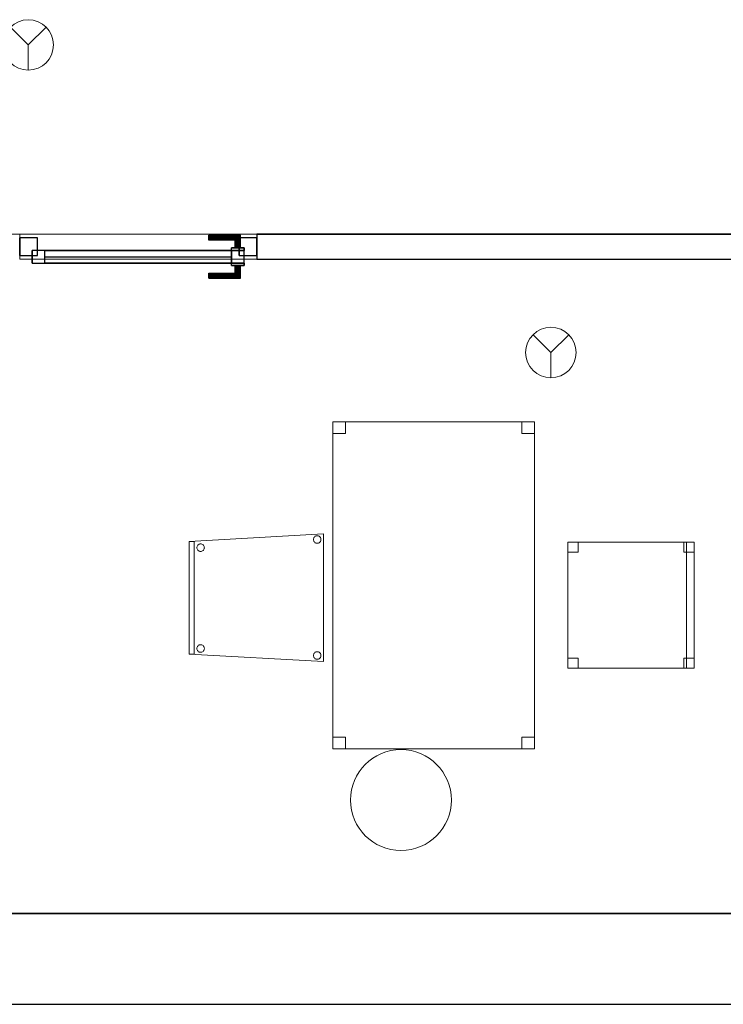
# Model space of a CAD drawing. Header units: metres. Extents: x 391.1 to 430.4, y 12.7 to 28.4.
# Tile 154 of 168: x 414.6 to 417.4, y 12.8 to 16.7. Entities that reach past the tile are written whole.
import ezdxf

# ---------------------------------------------------------------- set-up
doc = ezdxf.new("R2010")
doc.units = ezdxf.units.M
doc.layers.add('01_CARPINTERIA', color=5, linetype='Continuous', lineweight=25, true_color=0x0000ff)
doc.layers.add('01_SUELOS', color=7, linetype='Continuous', lineweight=25, true_color=0x007f00)
for name, color, linetype, lineweight in [('02_MOBILIARIO', 7, 'Continuous', 18), ('A-COLS-____-MCUT', 7, 'Continuous', 18), ('A-COLS-____-OTLN', 7, 'Continuous', 18), ('A-DETL-____-MBND', 7, 'Continuous', 18), ('A-DETL-GENF-OTLN', 7, 'Continuous', 18), ('A-GENM-____-OTLN', 7, 'Continuous', 18), ('A-WALL-____-MCUT', 7, 'Continuous', 25), ('A-WALL-____-OTLN', 7, 'Continuous', 25)]:
    doc.layers.add(name, color=color, linetype=linetype, lineweight=lineweight)

# ---------------------------------------------------------------- blocks, each defined once
blk = doc.blocks.new('Forma directa - LONDR55-XX_ZZ-ARQ-CAA-M3D-Londres55-155354-02_PCI_P0')
at = {"layer": '01_CARPINTERIA', "color": 161, "true_color": 0xaaaaff}
for p, q in [((0.0663, 0.1587), (0.065, 0.16)), ((0.065, 0.16), (0.065, 0.11)), ((0.065, 0.16), (0.0663, 0.1587)), ((0.19, 0.16), (0.065, 0.16)), ((0.07, 0.155), (0.0663, 0.1587)), ((0.0663, 0.1587), (0.0663, 0.11)), ((0.0663, 0.1587), (0.0663, 0.11)), ((0.0663, 0.1587), (0.07, 0.155)), ((0.19, 0.1587), (0.0663, 0.1587)), ((0.19, 0.1587), (0.0663, 0.1587)), ((0.19, 0.1587), (0.19, 0.16)), ((0.19, 0.16), (0.19, 0.1587)), ((0.19, 0.155), (0.19, 0.1587)), ((0.19, 0.1587), (0.19, 0.155)), ((0.075, 0.15), (0.07, 0.155)), ((0.07, 0.155), (0.07, 0.11)), ((0.07, 0.155), (0.07, 0.11)), ((0.07, 0.155), (0.075, 0.15)), ((0.19, 0.155), (0.07, 0.155)), ((0.19, 0.155), (0.07, 0.155)), ((0.075, 0.11), (0.075, 0.15)), ((0.075, 0.15), (0.075, 0.11)), ((0.075, 0.15), (0.08, 0.145)), ((0.08, 0.145), (0.075, 0.15)), ((0.075, 0.15), (0.19, 0.15)), ((0.19, 0.15), (0.075, 0.15)), ((0.08, 0.145), (0.08, 0.11)), ((0.08, 0.145), (0.0837, 0.1413)), ((0.0837, 0.1413), (0.08, 0.145)), ((0.08, 0.145), (0.08, 0.11)), ((0.19, 0.145), (0.08, 0.145)), ((0.19, 0.145), (0.08, 0.145)), ((0.0837, 0.1413), (0.0837, 0.11)), ((0.0837, 0.1413), (0.085, 0.14)), ((0.085, 0.14), (0.0837, 0.1413)), ((0.0837, 0.1413), (0.0837, 0.11)), ((0.19, 0.1413), (0.0837, 0.1413)), ((0.19, 0.1413), (0.0837, 0.1413)), ((0.085, 0.14), (0.085, 0.11)), ((0.19, 0.14), (0.085, 0.14)), ((0.19, 0.155), (0.19, 0.15)), ((0.19, 0.15), (0.19, 0.155)), ((0.19, 0.15), (0.19, 0.145)), ((0.19, 0.145), (0.19, 0.15)), ((0.19, 0.145), (0.19, 0.1413)), ((0.19, 0.1413), (0.19, 0.145)), ((0.19, 0.1413), (0.19, 0.14)), ((0.19, 0.14), (0.19, 0.1413)), ((0.1, 0.11), (0.05, 0.11)), ((0.05, 0.11), (0.1, 0.11)), ((0.05, 0.11), (0.05, 0.1)), ((0.05, 0.1), (0.05, 0.11)), ((0.1, 0.1), (0.05, 0.1)), ((0.05, 0.1), (0.1, 0.1)), ((0.1, 0.1), (0.05, 0.1)), ((0.05, 0.1), (0.05, 0.05)), ((0.1, 0.1), (0.05, 0.1)), ((0.05, 0.1), (0.05, 0.05)), ((0.0663, 0.11), (0.065, 0.11)), ((0.065, 0.11), (0.0663, 0.11)), ((0.07, 0.11), (0.0663, 0.11)), ((0.0663, 0.11), (0.07, 0.11)), ((0.075, 0.11), (0.07, 0.11)), ((0.07, 0.11), (0.075, 0.11)), ((0.08, 0.11), (0.075, 0.11)), ((0.075, 0.11), (0.08, 0.11)), ((0.08, 0.11), (0.0837, 0.11)), ((0.0837, 0.11), (0.08, 0.11)), ((0.0837, 0.11), (0.085, 0.11)), ((0.085, 0.11), (0.0837, 0.11)), ((0.1, 0.11), (0.1, 0.1)), ((0.1, 0.11), (0.1, 0.1)), ((0.1, 0.05), (0.1, 0.1)), ((0.1, 0.1), (0.1, 0.05)), ((0.1, 0.1), (0.84, 0.1)), ((0.84, 0.1), (0.1, 0.1)), ((0.1, 0.1), (0.1, 0.05)), ((0.1, 0.05), (0.1, 0.1)), ((0.84, 0.1), (0.84, 0.05)), ((0.84, 0.1), (0.84, 0.05)), ((0.89, 0.1), (0.84, 0.1)), ((0.84, 0.1), (0.84, 0.05)), ((0.89, 0.1), (0.84, 0.1)), ((0.84, 0.1), (0.84, 0.05)), ((0.89, 0.05), (0.89, 0.1)), ((0.89, 0.1), (0.89, 0.05)), ((0.07, 0.07), (0, 0.07)), ((0, 0.07), (0, 0)), ((0.07, 0.07), (0, 0.07)), ((0, 0.07), (0, 0)), ((0.05, 0.05), (0.1, 0.05)), ((0.05, 0.05), (0.1, 0.05)), ((0.05, 0.05), (0.1, 0.05)), ((0.1, 0.05), (0.05, 0.05)), ((0.05, 0.05), (0.05, 0.04)), ((0.05, 0.04), (0.05, 0.05)), ((0.05, 0.04), (0.1, 0.04)), ((0.1, 0.04), (0.05, 0.04)), ((0.0663, 0.04), (0.065, 0.04)), ((0.065, 0.04), (0.0663, 0.04)), ((0.065, 0.04), (0.065, -0.01)), ((0.07, 0.04), (0.0663, 0.04)), ((0.0663, 0.04), (0.07, 0.04)), ((0.0663, 0.04), (0.0663, -0.0087)), ((0.0663, 0.04), (0.0663, -0.0087)), ((0.07, 0), (0.07, 0.07)), ((0.07, 0.07), (0.07, 0)), ((0.07, 0.04), (0.075, 0.04)), ((0.075, 0.04), (0.07, 0.04)), ((0.07, 0.04), (0.07, -0.005)), ((0.07, 0.04), (0.07, -0.005)), ((0.075, 0.04), (0.08, 0.04)), ((0.08, 0.04), (0.075, 0.04)), ((0.075, 0), (0.075, 0.04)), ((0.075, 0.04), (0.075, 0)), ((0.08, 0.04), (0.0837, 0.04)), ((0.0837, 0.04), (0.08, 0.04)), ((0.08, 0.04), (0.08, 0.005)), ((0.08, 0.04), (0.08, 0.005)), ((0.0837, 0.04), (0.085, 0.04)), ((0.085, 0.04), (0.0837, 0.04)), ((0.0837, 0.04), (0.0837, 0.0087)), ((0.0837, 0.04), (0.0837, 0.0087)), ((0.085, 0.04), (0.085, 0.01)), ((0.84, 0.075), (0.1, 0.075)), ((0.84, 0.075), (0.1, 0.075)), ((0.1, 0.05), (0.1, 0.04)), ((0.1, 0.05), (0.1, 0.04)), ((0.1, 0.05), (0.84, 0.05)), ((0.84, 0.05), (0.1, 0.05)), ((0.84, 0.05), (0.89, 0.05)), ((0.84, 0.05), (0.89, 0.05)), ((0.94, 0.07), (0.87, 0.07)), ((0.87, 0.07), (0.87, 0)), ((0.94, 0.07), (0.87, 0.07)), ((0.87, 0.07), (0.87, 0)), ((0.94, 0), (0.94, 0.07)), ((0.94, 0.07), (0.94, 0)), ((0, 0), (0.07, 0)), ((0, 0), (0.07, 0)), ((0.075, 0), (0.07, -0.005)), ((0.08, 0.005), (0.075, 0)), ((0.075, 0), (0.08, 0.005)), ((0.19, 0), (0.075, 0)), ((0.075, 0), (0.19, 0)), ((0.0837, 0.0087), (0.08, 0.005)), ((0.08, 0.005), (0.0837, 0.0087)), ((0.08, 0.005), (0.19, 0.005)), ((0.08, 0.005), (0.19, 0.005)), ((0.085, 0.01), (0.0837, 0.0087)), ((0.0837, 0.0087), (0.085, 0.01)), ((0.0837, 0.0087), (0.19, 0.0087)), ((0.0837, 0.0087), (0.19, 0.0087)), ((0.085, 0.01), (0.19, 0.01)), ((0.19, 0.0087), (0.19, 0.01)), ((0.19, 0.01), (0.19, 0.0087)), ((0.19, 0.005), (0.19, 0.0087)), ((0.19, 0.0087), (0.19, 0.005)), ((0.19, 0.005), (0.19, 0)), ((0.19, 0), (0.19, 0.005)), ((0.19, 0), (0.19, -0.005)), ((0.19, -0.005), (0.19, 0)), ((0.87, 0), (0.94, 0)), ((0.87, 0), (0.94, 0)), ((0.065, -0.01), (0.0663, -0.0087)), ((0.0663, -0.0087), (0.065, -0.01)), ((0.065, -0.01), (0.19, -0.01)), ((0.0663, -0.0087), (0.07, -0.005)), ((0.07, -0.005), (0.0663, -0.0087)), ((0.0663, -0.0087), (0.19, -0.0087)), ((0.0663, -0.0087), (0.19, -0.0087)), ((0.07, -0.005), (0.075, 0)), ((0.07, -0.005), (0.19, -0.005)), ((0.07, -0.005), (0.19, -0.005)), ((0.19, -0.005), (0.19, -0.0087)), ((0.19, -0.0087), (0.19, -0.005)), ((0.19, -0.0087), (0.19, -0.01)), ((0.19, -0.01), (0.19, -0.0087))]:
    blk.add_line(p, q, dxfattribs=at)
blk = doc.blocks.new('Forma directa - Porta PB-155355-02_PCI_P0')
blk.add_blockref('Forma directa - LONDR55-XX_ZZ-ARQ-CAA-M3D-Londres55-155354-02_PCI_P0', (0, 0))
blk = doc.blocks.new('Family - Cadira confident_PB-155445-02_PCI_P0')
at = {"layer": 'A-DETL-____-MBND', "color": 253, "true_color": 0xaaaaaa}
for p, q in [((0, 0.4765), (0.5326, 0.5065)), ((0.5326, 0.5065), (0, 0.4765)), ((0, 0.4765), (0.02, 0.4765)), ((0, 0.03), (0, 0.4765)), ((0.02, 0.4765), (0, 0.4765)), ((0, 0.4765), (0, 0.03)), ((0, 0.03), (0, 0.4765)), ((0, 0.4765), (0, 0.03)), ((0.02, 0.4765), (0.02, 0.03)), ((0.02, 0.03), (0.02, 0.4765)), ((0.4926, 0.4842), (0.4928, 0.4868)), ((0.4928, 0.4868), (0.4926, 0.4842)), ((0.4928, 0.4816), (0.4926, 0.4842)), ((0.4926, 0.4842), (0.4928, 0.4816)), ((0.4928, 0.4868), (0.4935, 0.4893)), ((0.4935, 0.4893), (0.4928, 0.4868)), ((0.4935, 0.4791), (0.4928, 0.4816)), ((0.4928, 0.4816), (0.4935, 0.4791)), ((0.4935, 0.4893), (0.4946, 0.4917)), ((0.4946, 0.4917), (0.4935, 0.4893)), ((0.4946, 0.4768), (0.4935, 0.4791)), ((0.4935, 0.4791), (0.4946, 0.4768)), ((0.4946, 0.4917), (0.4961, 0.4938)), ((0.4961, 0.4938), (0.4946, 0.4917)), ((0.4961, 0.4746), (0.4946, 0.4768)), ((0.4946, 0.4768), (0.4961, 0.4746)), ((0.4961, 0.4938), (0.4979, 0.4957)), ((0.4979, 0.4957), (0.4961, 0.4938)), ((0.4979, 0.4728), (0.4961, 0.4746)), ((0.4961, 0.4746), (0.4979, 0.4728)), ((0.4979, 0.4957), (0.5, 0.4972)), ((0.5, 0.4972), (0.4979, 0.4957)), ((0.5, 0.4713), (0.4979, 0.4728)), ((0.4979, 0.4728), (0.5, 0.4713)), ((0.5, 0.4972), (0.5024, 0.4983)), ((0.5024, 0.4983), (0.5, 0.4972)), ((0.5024, 0.4702), (0.5, 0.4713)), ((0.5, 0.4713), (0.5024, 0.4702)), ((0.5024, 0.4983), (0.5049, 0.4989)), ((0.5049, 0.4989), (0.5024, 0.4983)), ((0.5049, 0.4695), (0.5024, 0.4702)), ((0.5024, 0.4702), (0.5049, 0.4695)), ((0.5049, 0.4989), (0.5075, 0.4992)), ((0.5075, 0.4992), (0.5049, 0.4989)), ((0.5075, 0.4693), (0.5049, 0.4695)), ((0.5049, 0.4695), (0.5075, 0.4693)), ((0.5075, 0.4992), (0.5101, 0.4989)), ((0.5101, 0.4989), (0.5075, 0.4992)), ((0.5101, 0.4695), (0.5075, 0.4693)), ((0.5075, 0.4693), (0.5101, 0.4695)), ((0.5101, 0.4989), (0.5126, 0.4983)), ((0.5126, 0.4983), (0.5101, 0.4989)), ((0.5126, 0.4702), (0.5101, 0.4695)), ((0.5101, 0.4695), (0.5126, 0.4702)), ((0.5126, 0.4983), (0.515, 0.4972)), ((0.515, 0.4972), (0.5126, 0.4983)), ((0.515, 0.4713), (0.5126, 0.4702)), ((0.5126, 0.4702), (0.515, 0.4713)), ((0.515, 0.4972), (0.5171, 0.4957)), ((0.5171, 0.4957), (0.515, 0.4972)), ((0.5171, 0.4728), (0.515, 0.4713)), ((0.515, 0.4713), (0.5171, 0.4728)), ((0.5171, 0.4957), (0.519, 0.4938)), ((0.519, 0.4938), (0.5171, 0.4957)), ((0.519, 0.4746), (0.5171, 0.4728)), ((0.5171, 0.4728), (0.519, 0.4746)), ((0.519, 0.4938), (0.5204, 0.4917)), ((0.5204, 0.4917), (0.519, 0.4938)), ((0.5204, 0.4768), (0.519, 0.4746)), ((0.519, 0.4746), (0.5204, 0.4768)), ((0.5204, 0.4917), (0.5215, 0.4893)), ((0.5215, 0.4893), (0.5204, 0.4917)), ((0.5215, 0.4791), (0.5204, 0.4768)), ((0.5204, 0.4768), (0.5215, 0.4791)), ((0.5215, 0.4893), (0.5222, 0.4868)), ((0.5222, 0.4868), (0.5215, 0.4893)), ((0.5222, 0.4816), (0.5215, 0.4791)), ((0.5215, 0.4791), (0.5222, 0.4816)), ((0.5222, 0.4868), (0.5224, 0.4842)), ((0.5224, 0.4842), (0.5222, 0.4868)), ((0.5224, 0.4842), (0.5222, 0.4816)), ((0.5222, 0.4816), (0.5224, 0.4842)), ((0.5326, 0.5065), (0.5326, 0)), ((0.5326, 0), (0.5326, 0.5065)), ((0.0302, 0.4519), (0.0304, 0.4545)), ((0.0304, 0.4545), (0.0302, 0.4519)), ((0.0304, 0.4493), (0.0302, 0.4519)), ((0.0302, 0.4519), (0.0304, 0.4493)), ((0.0304, 0.4545), (0.0311, 0.457)), ((0.0311, 0.457), (0.0304, 0.4545)), ((0.0311, 0.4468), (0.0304, 0.4493)), ((0.0304, 0.4493), (0.0311, 0.4468)), ((0.0311, 0.457), (0.0322, 0.4593)), ((0.0322, 0.4593), (0.0311, 0.457)), ((0.0322, 0.4444), (0.0311, 0.4468)), ((0.0311, 0.4468), (0.0322, 0.4444)), ((0.0322, 0.4593), (0.0337, 0.4615)), ((0.0337, 0.4615), (0.0322, 0.4593)), ((0.0337, 0.4423), (0.0322, 0.4444)), ((0.0322, 0.4444), (0.0337, 0.4423)), ((0.0337, 0.4615), (0.0355, 0.4633)), ((0.0355, 0.4633), (0.0337, 0.4615)), ((0.0355, 0.4404), (0.0337, 0.4423)), ((0.0337, 0.4423), (0.0355, 0.4404)), ((0.0355, 0.4633), (0.0376, 0.4648)), ((0.0376, 0.4648), (0.0355, 0.4633)), ((0.0376, 0.4389), (0.0355, 0.4404)), ((0.0355, 0.4404), (0.0376, 0.4389)), ((0.0376, 0.4648), (0.04, 0.4659)), ((0.04, 0.4659), (0.0376, 0.4648)), ((0.04, 0.4378), (0.0376, 0.4389)), ((0.0376, 0.4389), (0.04, 0.4378)), ((0.04, 0.4659), (0.0425, 0.4666)), ((0.0425, 0.4666), (0.04, 0.4659)), ((0.0425, 0.4372), (0.04, 0.4378)), ((0.04, 0.4378), (0.0425, 0.4372)), ((0.0425, 0.4666), (0.0451, 0.4668)), ((0.0451, 0.4668), (0.0425, 0.4666)), ((0.0451, 0.4369), (0.0425, 0.4372)), ((0.0425, 0.4372), (0.0451, 0.4369)), ((0.0451, 0.4668), (0.0477, 0.4666)), ((0.0477, 0.4666), (0.0451, 0.4668)), ((0.0477, 0.4372), (0.0451, 0.4369)), ((0.0451, 0.4369), (0.0477, 0.4372)), ((0.0477, 0.4666), (0.0502, 0.4659)), ((0.0502, 0.4659), (0.0477, 0.4666)), ((0.0502, 0.4378), (0.0477, 0.4372)), ((0.0477, 0.4372), (0.0502, 0.4378)), ((0.0502, 0.4659), (0.0526, 0.4648)), ((0.0526, 0.4648), (0.0502, 0.4659)), ((0.0526, 0.4389), (0.0502, 0.4378)), ((0.0502, 0.4378), (0.0526, 0.4389)), ((0.0526, 0.4648), (0.0547, 0.4633)), ((0.0547, 0.4633), (0.0526, 0.4648)), ((0.0547, 0.4404), (0.0526, 0.4389)), ((0.0526, 0.4389), (0.0547, 0.4404)), ((0.0547, 0.4633), (0.0565, 0.4615)), ((0.0565, 0.4615), (0.0547, 0.4633)), ((0.0565, 0.4423), (0.0547, 0.4404)), ((0.0547, 0.4404), (0.0565, 0.4423)), ((0.0565, 0.4615), (0.058, 0.4593)), ((0.058, 0.4593), (0.0565, 0.4615)), ((0.058, 0.4444), (0.0565, 0.4423)), ((0.0565, 0.4423), (0.058, 0.4444)), ((0.058, 0.4593), (0.0591, 0.457)), ((0.0591, 0.457), (0.058, 0.4593)), ((0.0591, 0.4468), (0.058, 0.4444)), ((0.058, 0.4444), (0.0591, 0.4468)), ((0.0591, 0.457), (0.0598, 0.4545)), ((0.0598, 0.4545), (0.0591, 0.457)), ((0.0598, 0.4493), (0.0591, 0.4468)), ((0.0591, 0.4468), (0.0598, 0.4493)), ((0.0598, 0.4545), (0.06, 0.4519)), ((0.06, 0.4519), (0.0598, 0.4545)), ((0.06, 0.4519), (0.0598, 0.4493)), ((0.0598, 0.4493), (0.06, 0.4519)), ((0.0302, 0.0519), (0.0304, 0.0545)), ((0.0304, 0.0545), (0.0302, 0.0519)), ((0.0304, 0.0493), (0.0302, 0.0519)), ((0.0302, 0.0519), (0.0304, 0.0493)), ((0.0304, 0.0545), (0.0311, 0.057)), ((0.0311, 0.057), (0.0304, 0.0545)), ((0.0311, 0.0468), (0.0304, 0.0493)), ((0.0304, 0.0493), (0.0311, 0.0468)), ((0.0311, 0.057), (0.0322, 0.0593)), ((0.0322, 0.0593), (0.0311, 0.057)), ((0.0322, 0.0444), (0.0311, 0.0468)), ((0.0311, 0.0468), (0.0322, 0.0444)), ((0.0322, 0.0593), (0.0337, 0.0615)), ((0.0337, 0.0615), (0.0322, 0.0593)), ((0.0337, 0.0423), (0.0322, 0.0444)), ((0.0322, 0.0444), (0.0337, 0.0423)), ((0.0337, 0.0615), (0.0355, 0.0633)), ((0.0355, 0.0633), (0.0337, 0.0615)), ((0.0355, 0.0404), (0.0337, 0.0423)), ((0.0337, 0.0423), (0.0355, 0.0404)), ((0.0355, 0.0633), (0.0376, 0.0648)), ((0.0376, 0.0648), (0.0355, 0.0633)), ((0.0376, 0.0389), (0.0355, 0.0404)), ((0.0355, 0.0404), (0.0376, 0.0389)), ((0.0376, 0.0648), (0.04, 0.0659)), ((0.04, 0.0659), (0.0376, 0.0648)), ((0.04, 0.0659), (0.0425, 0.0666)), ((0.0425, 0.0666), (0.04, 0.0659)), ((0.0425, 0.0666), (0.0451, 0.0668)), ((0.0451, 0.0668), (0.0425, 0.0666)), ((0.0451, 0.0668), (0.0477, 0.0666)), ((0.0477, 0.0666), (0.0451, 0.0668)), ((0.0477, 0.0666), (0.0502, 0.0659)), ((0.0502, 0.0659), (0.0477, 0.0666)), ((0.0502, 0.0659), (0.0526, 0.0648)), ((0.0526, 0.0648), (0.0502, 0.0659)), ((0.0526, 0.0648), (0.0547, 0.0633)), ((0.0547, 0.0633), (0.0526, 0.0648)), ((0.0547, 0.0404), (0.0526, 0.0389)), ((0.0526, 0.0389), (0.0547, 0.0404)), ((0.0547, 0.0633), (0.0565, 0.0615)), ((0.0565, 0.0615), (0.0547, 0.0633)), ((0.0565, 0.0423), (0.0547, 0.0404)), ((0.0547, 0.0404), (0.0565, 0.0423)), ((0.0565, 0.0615), (0.058, 0.0593)), ((0.058, 0.0593), (0.0565, 0.0615)), ((0.058, 0.0444), (0.0565, 0.0423)), ((0.0565, 0.0423), (0.058, 0.0444)), ((0.058, 0.0593), (0.0591, 0.057)), ((0.0591, 0.057), (0.058, 0.0593)), ((0.0591, 0.0468), (0.058, 0.0444)), ((0.058, 0.0444), (0.0591, 0.0468)), ((0.0591, 0.057), (0.0598, 0.0545)), ((0.0598, 0.0545), (0.0591, 0.057)), ((0.0598, 0.0493), (0.0591, 0.0468)), ((0.0591, 0.0468), (0.0598, 0.0493)), ((0.0598, 0.0545), (0.06, 0.0519)), ((0.06, 0.0519), (0.0598, 0.0545)), ((0.06, 0.0519), (0.0598, 0.0493)), ((0.0598, 0.0493), (0.06, 0.0519)), ((0.5049, 0.0389), (0.5075, 0.0392)), ((0.5075, 0.0392), (0.5049, 0.0389)), ((0.5075, 0.0392), (0.5101, 0.0389)), ((0.5101, 0.0389), (0.5075, 0.0392)), ((0.02, 0.03), (0, 0.03)), ((0, 0.03), (0.02, 0.03)), ((0.5326, 0), (0, 0.03)), ((0, 0.03), (0.5326, 0)), ((0.04, 0.0378), (0.0376, 0.0389)), ((0.0376, 0.0389), (0.04, 0.0378)), ((0.0425, 0.0372), (0.04, 0.0378)), ((0.04, 0.0378), (0.0425, 0.0372)), ((0.0451, 0.0369), (0.0425, 0.0372)), ((0.0425, 0.0372), (0.0451, 0.0369)), ((0.0477, 0.0372), (0.0451, 0.0369)), ((0.0451, 0.0369), (0.0477, 0.0372)), ((0.0502, 0.0378), (0.0477, 0.0372)), ((0.0477, 0.0372), (0.0502, 0.0378)), ((0.0526, 0.0389), (0.0502, 0.0378)), ((0.0502, 0.0378), (0.0526, 0.0389)), ((0.4926, 0.0242), (0.4928, 0.0268)), ((0.4928, 0.0268), (0.4926, 0.0242)), ((0.4928, 0.0216), (0.4926, 0.0242)), ((0.4926, 0.0242), (0.4928, 0.0216)), ((0.4928, 0.0268), (0.4935, 0.0293)), ((0.4935, 0.0293), (0.4928, 0.0268)), ((0.4935, 0.0191), (0.4928, 0.0216)), ((0.4928, 0.0216), (0.4935, 0.0191)), ((0.4935, 0.0293), (0.4946, 0.0317)), ((0.4946, 0.0317), (0.4935, 0.0293)), ((0.4946, 0.0168), (0.4935, 0.0191)), ((0.4935, 0.0191), (0.4946, 0.0168)), ((0.4946, 0.0317), (0.4961, 0.0338)), ((0.4961, 0.0338), (0.4946, 0.0317)), ((0.4961, 0.0146), (0.4946, 0.0168)), ((0.4946, 0.0168), (0.4961, 0.0146)), ((0.4961, 0.0338), (0.4979, 0.0357)), ((0.4979, 0.0357), (0.4961, 0.0338)), ((0.4979, 0.0128), (0.4961, 0.0146)), ((0.4961, 0.0146), (0.4979, 0.0128)), ((0.4979, 0.0357), (0.5, 0.0372)), ((0.5, 0.0372), (0.4979, 0.0357)), ((0.5, 0.0113), (0.4979, 0.0128)), ((0.4979, 0.0128), (0.5, 0.0113)), ((0.5, 0.0372), (0.5024, 0.0383)), ((0.5024, 0.0383), (0.5, 0.0372)), ((0.5024, 0.0102), (0.5, 0.0113)), ((0.5, 0.0113), (0.5024, 0.0102)), ((0.5024, 0.0383), (0.5049, 0.0389)), ((0.5049, 0.0389), (0.5024, 0.0383)), ((0.5049, 0.0095), (0.5024, 0.0102)), ((0.5024, 0.0102), (0.5049, 0.0095)), ((0.5075, 0.0093), (0.5049, 0.0095)), ((0.5049, 0.0095), (0.5075, 0.0093)), ((0.5101, 0.0095), (0.5075, 0.0093)), ((0.5075, 0.0093), (0.5101, 0.0095)), ((0.5101, 0.0389), (0.5126, 0.0383)), ((0.5126, 0.0383), (0.5101, 0.0389)), ((0.5126, 0.0102), (0.5101, 0.0095)), ((0.5101, 0.0095), (0.5126, 0.0102)), ((0.5126, 0.0383), (0.515, 0.0372)), ((0.515, 0.0372), (0.5126, 0.0383)), ((0.515, 0.0113), (0.5126, 0.0102)), ((0.5126, 0.0102), (0.515, 0.0113)), ((0.515, 0.0372), (0.5171, 0.0357)), ((0.5171, 0.0357), (0.515, 0.0372)), ((0.5171, 0.0128), (0.515, 0.0113)), ((0.515, 0.0113), (0.5171, 0.0128)), ((0.5171, 0.0357), (0.519, 0.0338)), ((0.519, 0.0338), (0.5171, 0.0357)), ((0.519, 0.0146), (0.5171, 0.0128)), ((0.5171, 0.0128), (0.519, 0.0146)), ((0.519, 0.0338), (0.5204, 0.0317)), ((0.5204, 0.0317), (0.519, 0.0338)), ((0.5204, 0.0168), (0.519, 0.0146)), ((0.519, 0.0146), (0.5204, 0.0168)), ((0.5204, 0.0317), (0.5215, 0.0293)), ((0.5215, 0.0293), (0.5204, 0.0317)), ((0.5215, 0.0191), (0.5204, 0.0168)), ((0.5204, 0.0168), (0.5215, 0.0191)), ((0.5215, 0.0293), (0.5222, 0.0268)), ((0.5222, 0.0268), (0.5215, 0.0293)), ((0.5222, 0.0216), (0.5215, 0.0191)), ((0.5215, 0.0191), (0.5222, 0.0216)), ((0.5222, 0.0268), (0.5224, 0.0242)), ((0.5224, 0.0242), (0.5222, 0.0268)), ((0.5224, 0.0242), (0.5222, 0.0216)), ((0.5222, 0.0216), (0.5224, 0.0242))]:
    blk.add_line(p, q, dxfattribs=at)
blk = doc.blocks.new('Family - Mampara PB-155515-02_PCI_P0')
at = {"layer": 'A-WALL-____-MCUT', "color": 253, "true_color": 0xaaaaaa}
for p, q in [((2.1019, 0.1), (0, 0.1)), ((2.1019, 0), (2.1019, 0.1)), ((0, 0), (2.1019, 0))]:
    blk.add_line(p, q, dxfattribs=at)
at = {"layer": 'A-WALL-____-OTLN', "color": 253, "true_color": 0xaaaaaa}
for p, q in [((2.1019, 0.1), (0, 0.1)), ((2.1019, 0), (2.1019, 0.1)), ((2.1019, 0), (0, 0))]:
    blk.add_line(p, q, dxfattribs=at)
at = {"layer": 'A-WALL-____-OTLN', "color": 253, "lineweight": 18, "true_color": 0xaaaaaa}
blk.add_line((-0.0183, 0), (6.4609, 0), dxfattribs=at)
blk = doc.blocks.new('Family - Vano de puerta PB-155517-02_PCI_P0')
at = {"layer": 'A-GENM-____-OTLN', "color": 253, "true_color": 0xaaaaaa}
for p, q in [((414.6255, 15.8957), (414.6255, 15.7957)), ((415.5655, 15.8957), (414.6255, 15.8957)), ((414.6255, 15.8957), (414.6255, 15.7957)), ((414.6255, 15.8957), (415.5655, 15.8957)), ((415.5655, 15.7957), (415.5655, 15.8957)), ((415.5655, 15.8957), (415.5655, 15.7957)), ((414.6255, 15.7957), (415.5655, 15.7957)), ((415.5655, 15.7957), (414.6255, 15.7957))]:
    blk.add_line(p, q, dxfattribs=at)
blk = doc.blocks.new('Family - Pilar PB-155786-02_PCI_P0')
at = {"layer": 'A-COLS-____-MCUT', "color": 253, "true_color": 0xaaaaaa}
for start, end in [(360, 180), (180, 360)]:
    blk.add_arc((0.2, 0.2), 0.2, start, end, dxfattribs=at)
at = {"layer": 'A-COLS-____-OTLN', "color": 253, "true_color": 0xaaaaaa}
for start, end in [(360, 180), (180, 360)]:
    blk.add_arc((0.2, 0.2), 0.2, start, end, dxfattribs=at)
blk = doc.blocks.new('Family - Taula 140X80_PB-155832-02_PCI_P0')
at = {"layer": 'A-DETL-____-MBND', "color": 253, "true_color": 0xaaaaaa}
for p, q in [((0, 1.2507), (0, 1.2972)), ((0, 1.2972), (0.05, 1.2972)), ((0.05, 1.2972), (0, 1.2972)), ((0, 1.2972), (0, 1.2507)), ((0, 0), (0, 1.2972)), ((0, 1.2972), (0.8001, 1.2972)), ((0.8001, 1.2972), (0, 1.2972)), ((0, 1.2972), (0, 0)), ((0.05, 1.2972), (0.05, 1.2507)), ((0.05, 1.2507), (0.05, 1.2972)), ((0.7501, 1.2507), (0.7501, 1.2972)), ((0.7501, 1.2972), (0.8001, 1.2972)), ((0.8001, 1.2972), (0.7501, 1.2972)), ((0.7501, 1.2972), (0.7501, 1.2507)), ((0.8001, 1.2972), (0.8001, 1.2507)), ((0.8001, 1.2507), (0.8001, 1.2972)), ((0.8001, 1.2972), (0.8001, 0)), ((0.8001, 0), (0.8001, 1.2972)), ((0.05, 1.2507), (0, 1.2507)), ((0, 1.2507), (0.05, 1.2507)), ((0.8001, 1.2507), (0.7501, 1.2507)), ((0.7501, 1.2507), (0.8001, 1.2507)), ((0, 0), (0, 0.0464)), ((0, 0.0464), (0.05, 0.0464)), ((0.05, 0.0464), (0, 0.0464)), ((0, 0.0464), (0, 0)), ((0.05, 0.0464), (0.05, 0)), ((0.05, 0), (0.05, 0.0464)), ((0.7501, 0), (0.7501, 0.0464)), ((0.7501, 0.0464), (0.8001, 0.0464)), ((0.8001, 0.0464), (0.7501, 0.0464)), ((0.7501, 0.0464), (0.7501, 0)), ((0.8001, 0.0464), (0.8001, 0)), ((0.8001, 0), (0.8001, 0.0464)), ((0.05, 0), (0, 0)), ((0, 0), (0.05, 0)), ((0.8001, 0), (0, 0)), ((0, 0), (0.8001, 0)), ((0.8001, 0), (0.7501, 0)), ((0.7501, 0), (0.8001, 0))]:
    blk.add_line(p, q, dxfattribs=at)
blk = doc.blocks.new('Family - Mur PB-155836-02_PCI_P0')
at = {"layer": 'A-WALL-____-MCUT', "color": 253, "true_color": 0xaaaaaa}
for p, q in [((22.9756, 0.36), (0, 0.36)), ((0, 0), (22.901, 0))]:
    blk.add_line(p, q, dxfattribs=at)
at = {"layer": 'A-WALL-____-OTLN', "color": 253, "true_color": 0xaaaaaa}
for p, q in [((22.9756, 0.36), (0, 0.36)), ((0, 0), (22.901, 0))]:
    blk.add_line(p, q, dxfattribs=at)
at = {"layer": 'A-WALL-____-OTLN', "color": 253, "lineweight": 18, "true_color": 0xaaaaaa}
blk.add_line((0, 0), (22.901, 0), dxfattribs=at)
blk = doc.blocks.new('Family - Cadira d_Oficina_PA-155895-02_PCI_P0')
at = {"layer": 'A-DETL-____-MBND', "color": 253, "true_color": 0xaaaaaa}
for p, q in [((0, 0.46), (0, 0.5)), ((0, 0.5), (0.04, 0.5)), ((0, 0.5), (0, 0.46)), ((0.04, 0.5), (0, 0.5)), ((0, 0), (0, 0.5)), ((0, 0.5), (0.5, 0.5)), ((0.5, 0.5), (0, 0.5)), ((0, 0.5), (0, 0)), ((0.04, 0.5), (0.04, 0.46)), ((0.04, 0.46), (0.04, 0.5)), ((0.46, 0.46), (0.46, 0.5)), ((0.46, 0.5), (0.5, 0.5)), ((0.46, 0.5), (0.46, 0.46)), ((0.5, 0.5), (0.46, 0.5)), ((0.47, 0), (0.47, 0.5)), ((0.47, 0.5), (0.5, 0.5)), ((0.47, 0.5), (0.47, 0)), ((0.5, 0.5), (0.47, 0.5)), ((0.5, 0.5), (0.5, 0.46)), ((0.5, 0.46), (0.5, 0.5)), ((0.5, 0.5), (0.5, 0)), ((0.5, 0), (0.5, 0.5)), ((0.5, 0.5), (0.5, 0)), ((0.5, 0), (0.5, 0.5)), ((0.04, 0.46), (0, 0.46)), ((0, 0.46), (0.04, 0.46)), ((0.5, 0.46), (0.46, 0.46)), ((0.46, 0.46), (0.5, 0.46)), ((0, 0), (0, 0.04)), ((0, 0.04), (0.04, 0.04)), ((0, 0.04), (0, 0)), ((0.04, 0.04), (0, 0.04)), ((0.04, 0.04), (0.04, 0)), ((0.04, 0), (0.04, 0.04)), ((0.46, 0), (0.46, 0.04)), ((0.46, 0.04), (0.5, 0.04)), ((0.46, 0.04), (0.46, 0)), ((0.5, 0.04), (0.46, 0.04)), ((0.5, 0.04), (0.5, 0)), ((0.5, 0), (0.5, 0.04)), ((0.04, 0), (0, 0)), ((0, 0), (0.04, 0)), ((0.5, 0), (0, 0)), ((0, 0), (0.5, 0)), ((0.5, 0), (0.46, 0)), ((0.46, 0), (0.5, 0)), ((0.5, 0), (0.47, 0)), ((0.47, 0), (0.5, 0))]:
    blk.add_line(p, q, dxfattribs=at)
blk = doc.blocks.new('Family - LONDR55-XX_ZZ-ARQ-CAA-M3D-Londres55-155971-02_PCI_P0')
at = {"layer": '01_SUELOS', "color": 9, "true_color": 0xaad4aa}
for p, q in [((1.4973, 0), (20.338, 0)), ((1.4973, 0), (20.338, 0)), ((1.4973, 0), (20.338, 0)), ((20.338, 0), (1.4973, 0))]:
    blk.add_line(p, q, dxfattribs=at)
blk = doc.blocks.new('LONDR55-XX_ZZ-ARQ-CAA-M3D-Londres55_ifc-1-02_PCI_P0')
at = {"layer": '01_CARPINTERIA', "color": 253, "lineweight": 18, "true_color": 0xaaaaaa, "rotation": 180}
blk.add_blockref('Forma directa - Porta PB-155355-02_PCI_P0', (415.5655, 15.8807), dxfattribs=at)
at = {"layer": '01_SUELOS', "color": 253, "lineweight": 18, "true_color": 0xaaaaaa}
blk.add_blockref('Family - LONDR55-XX_ZZ-ARQ-CAA-M3D-Londres55-155971-02_PCI_P0', (397.3291, 13.2006), dxfattribs=at)
at = {"layer": '02_MOBILIARIO', "color": 253, "lineweight": 18, "true_color": 0xaaaaaa}
for name, p in [('Family - Taula 140X80_PB-155832-02_PCI_P0', (415.867, 13.8536)), ('Family - Cadira confident_PB-155445-02_PCI_P0', (415.2977, 14.1998)), ('Family - Cadira d_Oficina_PA-155895-02_PCI_P0', (416.7995, 14.1737))]:
    blk.add_blockref(name, p, dxfattribs=at)
at = {"layer": 'A-COLS-____-OTLN', "color": 253, "lineweight": 18, "true_color": 0xaaaaaa}
blk.add_blockref('Family - Pilar PB-155786-02_PCI_P0', (415.9373, 13.4507), dxfattribs=at)
at = {"layer": 'A-GENM-____-OTLN', "color": 253, "lineweight": 18, "true_color": 0xaaaaaa}
blk.add_blockref('Family - Vano de puerta PB-155517-02_PCI_P0', (0, 0), dxfattribs=at)
at = {"layer": 'A-WALL-____-OTLN', "color": 253, "lineweight": 18, "true_color": 0xaaaaaa, "rotation": 180}
blk.add_blockref('Family - Mampara PB-155515-02_PCI_P0', (417.6674, 15.8957), dxfattribs=at)
at = {"layer": 'A-WALL-____-OTLN', "color": 253, "lineweight": 18, "true_color": 0xaaaaaa}
blk.add_blockref('Family - Mur PB-155836-02_PCI_P0', (400.7564, 12.8406), dxfattribs=at)
blk = doc.blocks.new('ZYR_12_01_08 Detectors - 01 Detector Òptic-539619-02_PCI_P0')
at = {"layer": 'A-DETL-GENF-OTLN', "color": 1, "true_color": 0xff0000}
for q in [(-0.0707, 0.0707), (0.0707, 0.0707), (0, -0.1)]:
    blk.add_line((0, 0), q, dxfattribs=at)
blk.add_circle((0, 0), 0.1, dxfattribs=at)

msp = doc.modelspace()

# ---------------------------------------------------------------- block references
at = {"lineweight": 5}
msp.add_blockref('LONDR55-XX_ZZ-ARQ-CAA-M3D-Londres55_ifc-1-02_PCI_P0', (0, 0), dxfattribs=at)
at = {"layer": 'A-DETL-GENF-OTLN', "color": 1, "true_color": 0xff0000}
for p in [(414.6594, 16.6457), (416.7316, 15.4257)]:
    msp.add_blockref('ZYR_12_01_08 Detectors - 01 Detector Òptic-539619-02_PCI_P0', p, dxfattribs=at)

doc.saveas('drawing.dxf')
